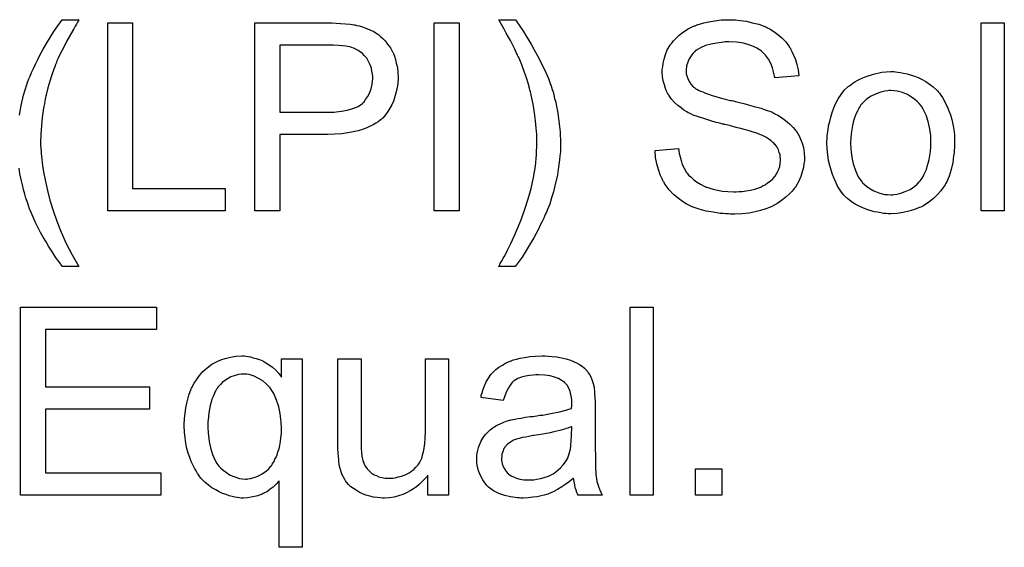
# Model space of a CAD drawing. Extents: x -2.2 to 8.3, y -2.9 to 5.2.
# Tile 165 of 205: x 4.624 to 5.043, y 1.823 to 2.047. Entities that reach past the tile are written whole.
import ezdxf

# ---------------------------------------------------------------- set-up
doc = ezdxf.new("R2010")
doc.units = 0
doc.layers.add('acc-ni-360-20-in-a_document', color=1, linetype='CONTINUOUS')

msp = doc.modelspace()

# ---------------------------------------------------------------- linework, layer by layer
at = {"layer": 'acc-ni-360-20-in-a_document', "color": 1}
for points in [[(4.648859, 2.047338), (4.648743, 2.046991), (4.648396, 2.046412), (4.647933, 2.045603), (4.647355, 2.044677), (4.646776, 2.04352), (4.645388, 2.04109), (4.643884, 2.038429), (4.642495, 2.035768), (4.641107, 2.033223), (4.640644, 2.032181), (4.640181, 2.03114), (4.640181, 2.031024), (4.640066, 2.030793), (4.639834, 2.030446), (4.639603, 2.029867), (4.639372, 2.029173), (4.639025, 2.028363), (4.638677, 2.027438), (4.63833, 2.026396), (4.637405, 2.023967), (4.636595, 2.021306), (4.635785, 2.018413), (4.634975, 2.015405), (4.634975, 2.015289), (4.634859, 2.014942), (4.634744, 2.014364), (4.634628, 2.013669), (4.634396, 2.012744), (4.634281, 2.011587), (4.634049, 2.01043), (4.633818, 2.009041), (4.633587, 2.007537), (4.633355, 2.005918), (4.633008, 2.002447), (4.632777, 1.998744), (4.632661, 1.994926), (4.632661, 1.99481), (4.632661, 1.994579), (4.632661, 1.994232), (4.632661, 1.993769), (4.632777, 1.993075), (4.632777, 1.992381), (4.632892, 1.991455), (4.632892, 1.990414), (4.633124, 1.987984), (4.633471, 1.985207), (4.634049, 1.981968), (4.634744, 1.978497), (4.635553, 1.974678), (4.636595, 1.970513), (4.637983, 1.966117), (4.639603, 1.961604), (4.641454, 1.956976), (4.643537, 1.952117), (4.646082, 1.947258), (4.648975, 1.942398), (4.641917, 1.942398), (4.641801, 1.942514), (4.64157, 1.942861), (4.641107, 1.943439), (4.640529, 1.944249), (4.639834, 1.945175), (4.639025, 1.946332), (4.638099, 1.94772), (4.637173, 1.949225), (4.636016, 1.95096), (4.634975, 1.952811), (4.633818, 1.954778), (4.632661, 1.956861), (4.631504, 1.959059), (4.630347, 1.961373), (4.628149, 1.966348), (4.628033, 1.966464), (4.627917, 1.966927), (4.627686, 1.967736), (4.627339, 1.968778), (4.626876, 1.970051), (4.626413, 1.971439), (4.62595, 1.973174), (4.625372, 1.975141), (4.624909, 1.977108), (4.624331, 1.979422), (4.623868, 1.981736), (4.623521, 1.984166)], [(4.623636, 2.006727), (4.624331, 2.010893), (4.625372, 2.015289), (4.62676, 2.019802), (4.626876, 2.019917), (4.626992, 2.02038), (4.627223, 2.02119), (4.627686, 2.022231), (4.628149, 2.023388), (4.628843, 2.024892), (4.629653, 2.026628), (4.630463, 2.028479), (4.631504, 2.030446), (4.632545, 2.032644), (4.633818, 2.034958), (4.635206, 2.037272), (4.636711, 2.039818), (4.63833, 2.042363), (4.640066, 2.044908), (4.641917, 2.047454), (4.648975, 2.047454), (4.648859, 2.047338)], [(4.83502, 2.047338), (4.835367, 2.046875), (4.83583, 2.046065), (4.836524, 2.04514), (4.83745, 2.043867), (4.838376, 2.042363), (4.839417, 2.040743), (4.840574, 2.038892), (4.841847, 2.03681), (4.843004, 2.034611), (4.844276, 2.032413), (4.845549, 2.029983), (4.847863, 2.025008), (4.84902, 2.022347), (4.849946, 2.019802), (4.849946, 2.019686), (4.850177, 2.019223), (4.850293, 2.018645), (4.85064, 2.017719), (4.850987, 2.016678), (4.851334, 2.015405), (4.851681, 2.013901), (4.852144, 2.012281), (4.852491, 2.01043), (4.852838, 2.008463), (4.853185, 2.006496), (4.853532, 2.004298), (4.853995, 1.99967), (4.854226, 1.994926), (4.854226, 1.99481), (4.854226, 1.994232), (4.854226, 1.993422), (4.854111, 1.992381), (4.854111, 1.991108), (4.853879, 1.989488), (4.853764, 1.987753), (4.853532, 1.985786), (4.853185, 1.983703), (4.852838, 1.981389), (4.851797, 1.976646), (4.851218, 1.9741), (4.850408, 1.971555), (4.849599, 1.968894), (4.848557, 1.966348), (4.848441, 1.966233), (4.848326, 1.96577), (4.847979, 1.965075), (4.847516, 1.964034), (4.847053, 1.962877), (4.846359, 1.961489), (4.845549, 1.959985), (4.844739, 1.958249), (4.843814, 1.956398), (4.842772, 1.954547), (4.840458, 1.950497), (4.837797, 1.946332), (4.834905, 1.942398), (4.827847, 1.942398), (4.827847, 1.942514), (4.828078, 1.942745), (4.82831, 1.943092), (4.828541, 1.943555), (4.828888, 1.944249), (4.829351, 1.944944), (4.829814, 1.945869), (4.830392, 1.946911), (4.831665, 1.949225), (4.833053, 1.952117), (4.834442, 1.955241), (4.836062, 1.958828), (4.837566, 1.962646), (4.838954, 1.966695), (4.840342, 1.971092), (4.841615, 1.975604), (4.842657, 1.980232), (4.843466, 1.985092), (4.843929, 1.989951), (4.844161, 1.994926), (4.844161, 1.995042), (4.844161, 1.995389), (4.844161, 1.995967), (4.844161, 1.996662), (4.844045, 1.997587), (4.844045, 1.998744), (4.843929, 1.999901), (4.843814, 2.00129), (4.843698, 2.002794), (4.843582, 2.004414), (4.843119, 2.007769), (4.842541, 2.011471), (4.841731, 2.015289), (4.841731, 2.015405), (4.841615, 2.015636), (4.841499, 2.016099), (4.841384, 2.016678), (4.841152, 2.017372), (4.840921, 2.018297), (4.840342, 2.02038), (4.839648, 2.022694), (4.838723, 2.025355), (4.837681, 2.028248), (4.836524, 2.031024), (4.836524, 2.03114), (4.836409, 2.031256), (4.836293, 2.031603), (4.836062, 2.03195), (4.83583, 2.032529), (4.835483, 2.033223), (4.835136, 2.033917), (4.834673, 2.034958), (4.834095, 2.036), (4.833516, 2.037157), (4.832822, 2.038545), (4.832012, 2.040049), (4.831087, 2.041669), (4.830161, 2.043404), (4.829004, 2.045371), (4.827847, 2.047454), (4.834905, 2.047454), (4.83502, 2.047338)], [(4.927927, 2.047338), (4.928737, 2.047338), (4.930936, 2.047107), (4.933365, 2.04676), (4.935911, 2.046181), (4.938688, 2.045487), (4.941233, 2.044561), (4.941349, 2.044561), (4.94158, 2.044446), (4.941927, 2.044214), (4.94239, 2.043983), (4.943547, 2.043404), (4.945051, 2.042363), (4.946787, 2.041206), (4.948522, 2.039702), (4.950142, 2.037966), (4.951646, 2.036), (4.951646, 2.035884), (4.951762, 2.035768), (4.951993, 2.035421), (4.952224, 2.035074), (4.952803, 2.033917), (4.953497, 2.032413), (4.954307, 2.030562), (4.954886, 2.028363), (4.955464, 2.026049), (4.955695, 2.023504), (4.945514, 2.022694), (4.945514, 2.02281), (4.945514, 2.023041), (4.945398, 2.023388), (4.945282, 2.023967), (4.944935, 2.025239), (4.944472, 2.026975), (4.943778, 2.028826), (4.942737, 2.030677), (4.941464, 2.032413), (4.939845, 2.034033), (4.939613, 2.034148), (4.939035, 2.034611), (4.937878, 2.035305), (4.936373, 2.036), (4.934407, 2.036694), (4.932093, 2.037388), (4.9292, 2.037851), (4.925961, 2.037966), (4.924341, 2.037966), (4.923646, 2.037851), (4.922721, 2.037735), (4.920638, 2.037504), (4.918324, 2.037041), (4.91601, 2.036462), (4.913812, 2.035537), (4.912886, 2.034958), (4.911961, 2.03438), (4.911729, 2.034264), (4.911267, 2.033801), (4.910572, 2.032991), (4.909878, 2.032066), (4.909068, 2.030793), (4.908374, 2.029405), (4.907911, 2.027785), (4.90768, 2.025934), (4.90768, 2.025702), (4.90768, 2.025239), (4.907796, 2.02443), (4.908027, 2.023504), (4.908374, 2.022347), (4.908953, 2.02119), (4.909647, 2.020033), (4.910688, 2.018876), (4.910804, 2.01876), (4.911382, 2.018413), (4.911845, 2.018066), (4.912308, 2.017835), (4.913002, 2.017488), (4.913812, 2.017025), (4.914853, 2.016678), (4.91601, 2.016215), (4.917283, 2.015752), (4.918787, 2.015174), (4.920407, 2.014711), (4.922258, 2.014132), (4.924341, 2.013669), (4.926655, 2.013091), (4.92677, 2.013091), (4.927233, 2.012975), (4.927927, 2.01286), (4.928737, 2.012628), (4.929779, 2.012397), (4.931051, 2.01205), (4.932324, 2.011703), (4.933712, 2.011355), (4.936721, 2.010546), (4.939613, 2.009736), (4.941002, 2.009273), (4.942274, 2.00881), (4.943431, 2.008463), (4.944357, 2.008), (4.944472, 2.008), (4.944704, 2.007884), (4.945051, 2.007653), (4.945514, 2.007422), (4.946787, 2.006727), (4.948291, 2.005802), (4.950026, 2.004529), (4.951762, 2.003141), (4.953381, 2.001521), (4.95477, 1.999785), (4.954886, 1.999554), (4.955348, 1.998976), (4.955811, 1.997934), (4.956505, 1.996546), (4.957084, 1.994926), (4.957662, 1.992959), (4.958009, 1.990761), (4.958125, 1.988447), (4.958125, 1.988331), (4.958125, 1.988216), (4.958125, 1.987868), (4.958125, 1.987406), (4.957894, 1.986133), (4.957662, 1.984513), (4.957199, 1.982662), (4.956621, 1.980695), (4.955695, 1.978612), (4.954423, 1.976414), (4.954423, 1.976298), (4.954307, 1.976183), (4.953729, 1.975488), (4.952919, 1.974447), (4.951762, 1.97329), (4.950257, 1.971902), (4.948406, 1.970398), (4.946324, 1.969009), (4.943894, 1.967737), (4.943778, 1.967737), (4.943547, 1.967621), (4.9432, 1.967505), (4.942737, 1.967274), (4.942043, 1.967042), (4.941233, 1.966695), (4.939382, 1.966233), (4.937183, 1.965654), (4.934522, 1.965075), (4.93163, 1.964728), (4.928506, 1.964613), (4.926655, 1.964613), (4.925729, 1.964728), (4.924688, 1.964728), (4.923531, 1.964844), (4.922142, 1.96496), (4.91925, 1.965423), (4.916242, 1.965885), (4.913234, 1.966695), (4.910341, 1.967737), (4.910225, 1.967737), (4.909994, 1.967852), (4.909647, 1.968084), (4.909184, 1.968315), (4.907796, 1.969009), (4.906176, 1.970051), (4.904325, 1.971439), (4.902358, 1.973059), (4.900507, 1.975026), (4.898771, 1.977224), (4.898771, 1.97734), (4.89854, 1.977571), (4.898424, 1.977918), (4.898077, 1.978381), (4.897845, 1.978959), (4.897498, 1.979654), (4.896688, 1.981389), (4.895878, 1.983588), (4.895184, 1.986017), (4.894721, 1.988794), (4.89449, 1.991687), (4.90444, 1.992612), (4.90444, 1.992496), (4.90444, 1.992381), (4.904556, 1.992034), (4.904556, 1.991571), (4.904787, 1.99053), (4.905135, 1.989025), (4.905597, 1.987521), (4.90606, 1.985786), (4.90687, 1.984166), (4.90768, 1.982662), (4.907796, 1.982546), (4.908143, 1.982083), (4.908721, 1.981274), (4.909647, 1.980464), (4.910804, 1.979422), (4.912077, 1.978381), (4.913812, 1.97734), (4.915663, 1.976414), (4.915779, 1.976414), (4.915895, 1.976298), (4.916242, 1.976183), (4.916589, 1.976067), (4.917746, 1.97572), (4.91925, 1.975257), (4.921101, 1.974794), (4.923184, 1.974447), (4.925498, 1.974216), (4.928043, 1.9741), (4.929084, 1.9741), (4.930241, 1.974216), (4.93163, 1.974332), (4.93325, 1.974563), (4.935101, 1.974794), (4.936952, 1.975257), (4.938688, 1.975836), (4.938919, 1.975951), (4.939497, 1.976183), (4.940307, 1.976646), (4.941349, 1.977108), (4.94239, 1.977918), (4.943547, 1.978728), (4.944704, 1.979654), (4.94563, 1.980811), (4.945745, 1.980926), (4.945977, 1.981389), (4.946324, 1.981968), (4.946787, 1.982893), (4.947249, 1.983819), (4.947596, 1.984976), (4.947828, 1.986249), (4.947944, 1.987637), (4.947944, 1.987753), (4.947944, 1.988331), (4.947828, 1.989025), (4.947712, 1.989951), (4.947365, 1.990877), (4.947018, 1.992034), (4.946439, 1.993191), (4.94563, 1.994232), (4.945514, 1.994348), (4.945167, 1.994695), (4.944704, 1.995158), (4.943894, 1.995852), (4.942968, 1.996546), (4.941696, 1.997356), (4.940192, 1.998166), (4.938456, 1.99886), (4.93834, 1.998976), (4.937762, 1.999091), (4.936836, 1.999438), (4.936258, 1.999554), (4.935448, 1.999785), (4.934638, 2.000133), (4.933597, 2.000364), (4.93244, 2.000711), (4.931051, 2.001058), (4.929663, 2.001405), (4.928043, 2.001868), (4.926192, 2.002331), (4.924225, 2.002794), (4.924109, 2.002794), (4.923762, 2.002909), (4.923184, 2.003025), (4.922489, 2.003256), (4.921564, 2.003488), (4.920523, 2.003719), (4.918209, 2.004414), (4.915663, 2.005223), (4.913002, 2.006033), (4.910688, 2.006843), (4.909647, 2.007306), (4.908721, 2.007769), (4.908605, 2.007769), (4.90849, 2.007884), (4.907796, 2.008347), (4.906754, 2.008926), (4.905597, 2.009851), (4.904209, 2.010893), (4.90282, 2.012165), (4.901432, 2.013669), (4.900275, 2.015289), (4.900159, 2.015521), (4.899812, 2.016099), (4.89935, 2.017025), (4.898887, 2.018182), (4.898424, 2.019686), (4.897961, 2.021421), (4.897614, 2.023273), (4.897498, 2.025239), (4.897498, 2.025355), (4.897498, 2.025471), (4.897498, 2.025818), (4.897498, 2.026281), (4.89773, 2.027438), (4.897961, 2.028942), (4.898308, 2.030677), (4.898887, 2.032644), (4.899697, 2.034611), (4.900854, 2.036578), (4.900854, 2.036694), (4.900969, 2.03681), (4.901548, 2.037504), (4.902358, 2.038429), (4.903399, 2.039586), (4.904787, 2.040859), (4.906523, 2.042247), (4.908605, 2.04352), (4.910919, 2.044677), (4.911035, 2.044677), (4.911267, 2.044793), (4.911614, 2.044909), (4.912077, 2.04514), (4.912655, 2.045371), (4.913465, 2.045603), (4.9152, 2.046065), (4.917399, 2.046528), (4.919944, 2.046991), (4.922605, 2.047338), (4.925613, 2.047454), (4.927118, 2.047454), (4.927927, 2.047338)], [(4.671883, 1.975488), (4.711337, 1.975488), (4.711337, 1.966001), (4.661239, 1.966001), (4.661239, 2.046065), (4.671883, 2.046065), (4.671883, 1.975488)], [(4.758543, 2.04595), (4.76051, 2.045834), (4.762592, 2.045718), (4.764559, 2.045487), (4.766294, 2.045256), (4.766526, 2.045256), (4.767336, 2.045024), (4.768377, 2.044793), (4.769766, 2.044446), (4.77127, 2.043867), (4.772889, 2.043173), (4.774625, 2.042363), (4.776129, 2.041438), (4.77636, 2.041322), (4.776823, 2.040975), (4.777517, 2.040281), (4.778443, 2.039471), (4.779484, 2.038429), (4.780526, 2.037041), (4.781683, 2.035537), (4.782608, 2.033801), (4.782724, 2.03357), (4.782955, 2.032991), (4.783418, 2.03195), (4.783881, 2.030562), (4.784228, 2.028942), (4.784691, 2.027091), (4.784922, 2.025008), (4.785038, 2.02281), (4.785038, 2.022694), (4.785038, 2.022347), (4.785038, 2.021884), (4.784922, 2.021074), (4.784806, 2.020264), (4.784691, 2.019223), (4.784459, 2.018066), (4.784228, 2.016793), (4.783418, 2.014132), (4.782955, 2.012744), (4.782261, 2.01124), (4.781451, 2.009736), (4.780641, 2.008347), (4.7796, 2.006959), (4.778443, 2.005571), (4.778327, 2.005455), (4.778096, 2.005223), (4.777749, 2.004876), (4.77717, 2.004529), (4.776476, 2.003951), (4.775551, 2.003372), (4.774394, 2.002678), (4.773121, 2.0021), (4.771617, 2.001405), (4.769881, 2.000711), (4.76803, 2.000133), (4.765832, 1.99967), (4.763518, 1.999207), (4.760972, 1.99886), (4.75808, 1.998629), (4.755072, 1.998513), (4.734593, 1.998513), (4.734593, 1.966001), (4.723948, 1.966001), (4.723948, 2.046065), (4.756807, 2.046065), (4.758543, 2.04595)], [(4.810955, 1.966001), (4.80031, 1.966001), (4.80031, 2.046065), (4.810955, 2.046065), (4.810955, 1.966001)], [(5.04328, 1.966001), (5.033446, 1.966001), (5.033446, 2.046065), (5.04328, 2.046065), (5.04328, 1.966001)], [(4.757501, 2.036578), (4.734593, 2.036578), (4.734593, 2.008), (4.756113, 2.008), (4.756923, 2.008116), (4.757733, 2.008116), (4.758658, 2.008232), (4.760857, 2.008463), (4.763286, 2.008926), (4.765716, 2.00962), (4.767914, 2.010546), (4.768956, 2.011124), (4.769766, 2.011818), (4.769997, 2.01205), (4.77046, 2.012513), (4.771154, 2.013438), (4.771964, 2.014595), (4.772774, 2.016099), (4.773468, 2.01795), (4.773931, 2.020033), (4.774162, 2.022463), (4.774162, 2.022578), (4.774162, 2.022694), (4.774162, 2.023273), (4.774046, 2.024314), (4.773815, 2.025471), (4.773584, 2.026744), (4.773121, 2.028248), (4.772427, 2.029636), (4.771617, 2.031024), (4.771501, 2.03114), (4.771154, 2.031603), (4.770575, 2.032181), (4.769881, 2.032991), (4.76884, 2.033801), (4.767683, 2.034495), (4.76641, 2.03519), (4.764906, 2.035768), (4.76479, 2.035768), (4.764328, 2.035884), (4.763633, 2.036), (4.762708, 2.036231), (4.761319, 2.036347), (4.759584, 2.036462), (4.757501, 2.036578)], [(4.996885, 2.025239), (4.997926, 2.025124), (4.999083, 2.024892), (5.000356, 2.024661), (5.00186, 2.02443), (5.004984, 2.023388), (5.006603, 2.02281), (5.008223, 2.022), (5.009843, 2.02119), (5.011463, 2.020033), (5.012967, 2.018876), (5.014471, 2.017488), (5.014587, 2.017372), (5.014818, 2.01714), (5.015165, 2.016678), (5.015628, 2.016099), (5.016207, 2.015289), (5.016901, 2.014248), (5.017595, 2.013091), (5.018289, 2.011818), (5.018983, 2.01043), (5.019677, 2.008694), (5.020372, 2.006959), (5.02095, 2.004992), (5.021413, 2.002909), (5.02176, 2.000711), (5.021992, 1.998397), (5.022107, 1.995852), (5.022107, 1.995736), (5.022107, 1.995389), (5.022107, 1.99481), (5.022107, 1.994001), (5.021992, 1.993075), (5.021876, 1.991918), (5.021876, 1.990761), (5.021644, 1.989488), (5.021297, 1.986596), (5.020603, 1.983703), (5.019793, 1.980811), (5.018636, 1.97815), (5.018636, 1.978034), (5.01852, 1.977918), (5.018289, 1.977571), (5.018058, 1.977108), (5.017248, 1.975951), (5.016207, 1.974563), (5.014818, 1.972943), (5.013083, 1.971323), (5.011116, 1.969704), (5.008802, 1.968199), (5.008686, 1.968199), (5.00857, 1.968084), (5.008223, 1.967852), (5.007645, 1.967621), (5.007066, 1.967389), (5.006372, 1.967158), (5.004636, 1.966464), (5.00267, 1.965885), (5.00024, 1.965307), (4.997694, 1.964844), (4.994918, 1.964728), (4.993761, 1.964728), (4.992835, 1.964844), (4.991794, 1.96496), (4.990637, 1.965191), (4.989248, 1.965423), (4.98786, 1.965654), (4.984736, 1.96658), (4.983001, 1.967274), (4.981381, 1.967968), (4.979761, 1.968894), (4.978141, 1.969935), (4.976637, 1.971092), (4.975133, 1.97248), (4.975017, 1.972596), (4.974786, 1.972827), (4.974439, 1.97329), (4.973976, 1.973984), (4.973398, 1.974794), (4.972819, 1.97572), (4.972125, 1.976877), (4.971431, 1.978265), (4.970736, 1.979769), (4.970042, 1.981505), (4.969464, 1.983356), (4.968885, 1.985323), (4.968422, 1.987521), (4.968075, 1.989835), (4.967844, 1.992381), (4.967728, 1.995042), (4.967728, 1.995273), (4.967728, 1.995736), (4.967844, 1.996546), (4.967844, 1.997703), (4.96796, 1.998976), (4.968191, 2.000595), (4.968422, 2.002215), (4.968885, 2.004066), (4.969348, 2.005918), (4.969926, 2.007884), (4.970621, 2.009967), (4.971546, 2.011934), (4.972472, 2.013785), (4.973745, 2.015636), (4.975017, 2.017372), (4.976637, 2.018876), (4.976753, 2.018992), (4.976984, 2.019107), (4.977447, 2.019455), (4.978025, 2.019917), (4.97872, 2.02038), (4.979645, 2.020959), (4.980571, 2.021537), (4.981728, 2.022116), (4.983001, 2.022694), (4.984389, 2.023273), (4.987513, 2.024314), (4.9911, 2.025124), (4.992951, 2.025239), (4.994918, 2.025355), (4.996075, 2.025355), (4.996885, 2.025239)], [(4.994918, 2.017256), (4.994224, 2.017256), (4.993645, 2.01714), (4.992372, 2.017025), (4.990637, 2.016562), (4.98867, 2.015868), (4.986587, 2.014942), (4.98462, 2.013554), (4.983579, 2.012628), (4.982654, 2.011703), (4.982654, 2.011587), (4.982422, 2.011471), (4.982191, 2.011124), (4.981844, 2.010661), (4.981497, 2.010083), (4.981149, 2.009389), (4.980687, 2.008463), (4.980224, 2.007537), (4.979761, 2.00638), (4.979298, 2.005223), (4.978951, 2.003835), (4.978604, 2.002331), (4.978257, 2.000711), (4.978025, 1.998976), (4.97791, 1.997009), (4.977794, 1.995042), (4.977794, 1.994926), (4.977794, 1.994579), (4.977794, 1.994001), (4.97791, 1.993191), (4.97791, 1.992265), (4.978025, 1.991224), (4.978373, 1.988794), (4.978951, 1.986017), (4.979877, 1.98324), (4.981034, 1.980579), (4.981844, 1.979422), (4.982654, 1.978265), (4.982769, 1.978265), (4.982885, 1.978034), (4.983579, 1.977455), (4.98462, 1.97653), (4.986009, 1.975604), (4.987744, 1.974563), (4.989827, 1.973637), (4.992257, 1.973059), (4.993529, 1.972943), (4.994918, 1.972827), (4.995612, 1.972827), (4.99619, 1.972943), (4.997463, 1.973175), (4.999199, 1.973522), (5.00105, 1.974216), (5.003132, 1.975141), (5.005099, 1.97653), (5.006141, 1.977455), (5.007066, 1.978381), (5.007182, 1.978497), (5.007298, 1.978612), (5.007529, 1.978959), (5.007876, 1.979422), (5.008223, 1.980001), (5.008686, 1.980695), (5.009149, 1.981621), (5.009612, 1.982546), (5.010074, 1.983703), (5.010422, 1.984976), (5.010884, 1.986364), (5.011231, 1.987868), (5.011578, 1.989604), (5.01181, 1.991339), (5.012041, 1.993306), (5.012041, 1.995389), (5.012041, 1.995505), (5.012041, 1.995852), (5.012041, 1.99643), (5.011926, 1.997124), (5.011926, 1.99805), (5.01181, 1.999091), (5.011463, 2.001521), (5.010884, 2.004066), (5.009959, 2.006843), (5.008686, 2.009389), (5.007992, 2.010661), (5.007066, 2.011703), (5.007066, 2.011818), (5.006835, 2.011934), (5.006141, 2.012628), (5.005099, 2.013438), (5.003711, 2.014479), (5.001975, 2.015521), (4.999893, 2.016446), (4.997579, 2.017025), (4.996306, 2.01714), (4.994918, 2.017256)], [(4.682065, 1.91551), (4.634744, 1.915509), (4.634744, 1.891097), (4.679057, 1.891097), (4.679057, 1.88161), (4.634744, 1.881609), (4.634744, 1.85442), (4.683916, 1.85442), (4.683916, 1.844933), (4.624099, 1.844932), (4.624099, 1.924997), (4.682065, 1.924997), (4.682065, 1.91551)], [(4.89368, 1.844933), (4.883846, 1.844933), (4.883846, 1.924997), (4.89368, 1.924997), (4.89368, 1.844933)], [(4.72013, 1.904171), (4.721056, 1.904055), (4.722097, 1.903824), (4.723254, 1.903477), (4.724527, 1.90313), (4.725915, 1.902667), (4.727304, 1.902088), (4.728692, 1.901278), (4.73008, 1.900469), (4.731469, 1.899427), (4.732857, 1.898155), (4.73413, 1.896766), (4.735287, 1.895146), (4.735287, 1.903014), (4.74408, 1.903014), (4.74408, 1.822718), (4.734246, 1.822718), (4.734246, 1.851065), (4.73413, 1.850949), (4.733783, 1.850486), (4.73332, 1.849908), (4.732626, 1.849214), (4.7317, 1.848288), (4.730543, 1.847478), (4.72927, 1.846552), (4.727766, 1.845743), (4.727535, 1.845627), (4.727072, 1.845395), (4.726262, 1.845048), (4.725221, 1.844701), (4.723833, 1.844354), (4.722444, 1.844007), (4.720824, 1.843776), (4.719089, 1.84366), (4.718048, 1.84366), (4.717353, 1.843776), (4.716428, 1.843891), (4.715386, 1.844123), (4.71423, 1.844354), (4.712957, 1.844701), (4.711684, 1.845164), (4.71018, 1.845627), (4.708792, 1.846321), (4.707288, 1.847131), (4.705668, 1.848056), (4.704164, 1.849214), (4.702659, 1.850486), (4.701271, 1.851875), (4.701155, 1.85199), (4.700924, 1.852222), (4.700577, 1.852685), (4.700114, 1.853379), (4.699536, 1.854189), (4.698957, 1.85523), (4.698263, 1.856387), (4.697569, 1.857775), (4.696874, 1.859279), (4.69618, 1.861015), (4.695602, 1.862866), (4.695023, 1.864833), (4.69456, 1.867031), (4.694213, 1.869345), (4.693982, 1.871775), (4.693866, 1.874436), (4.693866, 1.874552), (4.693866, 1.874783), (4.693866, 1.875246), (4.693866, 1.87594), (4.693982, 1.876634), (4.693982, 1.87756), (4.694213, 1.879758), (4.69456, 1.882188), (4.695139, 1.884733), (4.695833, 1.88751), (4.696874, 1.890171), (4.696874, 1.890287), (4.69699, 1.890518), (4.697222, 1.890866), (4.697453, 1.891328), (4.698147, 1.892601), (4.699073, 1.894105), (4.700346, 1.895841), (4.70185, 1.897576), (4.703585, 1.899196), (4.705668, 1.9007), (4.705783, 1.9007), (4.705899, 1.900816), (4.706246, 1.901047), (4.706709, 1.901278), (4.707866, 1.901857), (4.709486, 1.902551), (4.711337, 1.90313), (4.713535, 1.903708), (4.715849, 1.904171), (4.718395, 1.904287), (4.719436, 1.904287), (4.72013, 1.904171)], [(4.806442, 1.844933), (4.797649, 1.844933), (4.797649, 1.853379), (4.797533, 1.853263), (4.797302, 1.852916), (4.796955, 1.852453), (4.796377, 1.851875), (4.795682, 1.85118), (4.794872, 1.850255), (4.793947, 1.849445), (4.79279, 1.848519), (4.791517, 1.847594), (4.790129, 1.846784), (4.788625, 1.845974), (4.787005, 1.845164), (4.785154, 1.844585), (4.783302, 1.844123), (4.78122, 1.843776), (4.779137, 1.84366), (4.778327, 1.84366), (4.777286, 1.843776), (4.776013, 1.843891), (4.774509, 1.844123), (4.772889, 1.84447), (4.77127, 1.844933), (4.769534, 1.845627), (4.769303, 1.845743), (4.76884, 1.845974), (4.76803, 1.846437), (4.767104, 1.847015), (4.765947, 1.847709), (4.764906, 1.848519), (4.763865, 1.849445), (4.762939, 1.850486), (4.762824, 1.850602), (4.762592, 1.851065), (4.762245, 1.851643), (4.761782, 1.852569), (4.761204, 1.85361), (4.760741, 1.854883), (4.760278, 1.856271), (4.759931, 1.857775), (4.759931, 1.857891), (4.759815, 1.858354), (4.7597, 1.859048), (4.7597, 1.859974), (4.759584, 1.861362), (4.759468, 1.862866), (4.759352, 1.864833), (4.759352, 1.867031), (4.759352, 1.903014), (4.769187, 1.903014), (4.769187, 1.870734), (4.769187, 1.870618), (4.769187, 1.870387), (4.769187, 1.87004), (4.769187, 1.869461), (4.769187, 1.868188), (4.769303, 1.866569), (4.769303, 1.864833), (4.769418, 1.863098), (4.769534, 1.861593), (4.769766, 1.860321), (4.769766, 1.860205), (4.769997, 1.859742), (4.770228, 1.859048), (4.770575, 1.858122), (4.771154, 1.857197), (4.771848, 1.856156), (4.772658, 1.85523), (4.773699, 1.854304), (4.773815, 1.854189), (4.774278, 1.853957), (4.774856, 1.85361), (4.775782, 1.853263), (4.776823, 1.8528), (4.778096, 1.852453), (4.779484, 1.852222), (4.781104, 1.852106), (4.781914, 1.852106), (4.782724, 1.852222), (4.783765, 1.852337), (4.785038, 1.852685), (4.786426, 1.853032), (4.78793, 1.85361), (4.789435, 1.854304), (4.789666, 1.85442), (4.790129, 1.854767), (4.790823, 1.85523), (4.791633, 1.855924), (4.792558, 1.85685), (4.793484, 1.857891), (4.794294, 1.859048), (4.794988, 1.860436), (4.795104, 1.860668), (4.79522, 1.861131), (4.795451, 1.862056), (4.795798, 1.863329), (4.796145, 1.864949), (4.796377, 1.866916), (4.796492, 1.86923), (4.796608, 1.871891), (4.796608, 1.903014), (4.806442, 1.903014), (4.806442, 1.844933)], [(4.848904, 1.904171), (4.85064, 1.904055), (4.852607, 1.903824), (4.854574, 1.903477), (4.856541, 1.903014), (4.858392, 1.902436), (4.858623, 1.90232), (4.859202, 1.902088), (4.860011, 1.901741), (4.861053, 1.901278), (4.86221, 1.900584), (4.863367, 1.89989), (4.864408, 1.898965), (4.865334, 1.898039), (4.865449, 1.897923), (4.865681, 1.897576), (4.866028, 1.896998), (4.866491, 1.896303), (4.867069, 1.895262), (4.867532, 1.894221), (4.867995, 1.892948), (4.868342, 1.891444), (4.868342, 1.891328), (4.868458, 1.890981), (4.868573, 1.890287), (4.868689, 1.889361), (4.868689, 1.888089), (4.868805, 1.886585), (4.86892, 1.884618), (4.86892, 1.882419), (4.86892, 1.86923), (4.86892, 1.869114), (4.86892, 1.868651), (4.86892, 1.867957), (4.86892, 1.867031), (4.86892, 1.86599), (4.86892, 1.864717), (4.869036, 1.86194), (4.869036, 1.859048), (4.869152, 1.856156), (4.869267, 1.854883), (4.869267, 1.853726), (4.869383, 1.852685), (4.869499, 1.851875), (4.869499, 1.851759), (4.869615, 1.851296), (4.86973, 1.850602), (4.870077, 1.849676), (4.870309, 1.848635), (4.870772, 1.847478), (4.87135, 1.846205), (4.871929, 1.844933), (4.861631, 1.844933), (4.861516, 1.845048), (4.8614, 1.845511), (4.861168, 1.84609), (4.860821, 1.847015), (4.860474, 1.848056), (4.860243, 1.849329), (4.860011, 1.850718), (4.85978, 1.852222), (4.859664, 1.852222), (4.859549, 1.85199), (4.858855, 1.851412), (4.857813, 1.850602), (4.856425, 1.849561), (4.854689, 1.848519), (4.852954, 1.847362), (4.851103, 1.846321), (4.849136, 1.845511), (4.848904, 1.845395), (4.84821, 1.84528), (4.847169, 1.844933), (4.845896, 1.844585), (4.844276, 1.844238), (4.842425, 1.844007), (4.840342, 1.843776), (4.83826, 1.84366), (4.837334, 1.84366), (4.83664, 1.843776), (4.83583, 1.843776), (4.834905, 1.843891), (4.832822, 1.844238), (4.830508, 1.844817), (4.827963, 1.845627), (4.825649, 1.846784), (4.823566, 1.848288), (4.823335, 1.848519), (4.822756, 1.849098), (4.821946, 1.850139), (4.821021, 1.851527), (4.820095, 1.853263), (4.819285, 1.85523), (4.818707, 1.85766), (4.818591, 1.858817), (4.818475, 1.860205), (4.818475, 1.860436), (4.818475, 1.860899), (4.818591, 1.861709), (4.818707, 1.86275), (4.818938, 1.864023), (4.819285, 1.865296), (4.819748, 1.866684), (4.820326, 1.867957), (4.820442, 1.868073), (4.820673, 1.868535), (4.821136, 1.86923), (4.821715, 1.87004), (4.822409, 1.870965), (4.823335, 1.871891), (4.82426, 1.872816), (4.825417, 1.873626), (4.825533, 1.873742), (4.825996, 1.873973), (4.826574, 1.874436), (4.8275, 1.874899), (4.828541, 1.875362), (4.829814, 1.87594), (4.831087, 1.876403), (4.832591, 1.876866), (4.832706, 1.876866), (4.833169, 1.876982), (4.833863, 1.877213), (4.834789, 1.877329), (4.835946, 1.87756), (4.83745, 1.877791), (4.839185, 1.878139), (4.841268, 1.87837), (4.841384, 1.87837), (4.841847, 1.878486), (4.842425, 1.878486), (4.843235, 1.878601), (4.844161, 1.878717), (4.845318, 1.878948), (4.84659, 1.879064), (4.847979, 1.879295), (4.850756, 1.879874), (4.853764, 1.880453), (4.856425, 1.881147), (4.857698, 1.881494), (4.858855, 1.881841), (4.858855, 1.881957), (4.858855, 1.882188), (4.85897, 1.882882), (4.85897, 1.883692), (4.85897, 1.884155), (4.85897, 1.884386), (4.85897, 1.884502), (4.85897, 1.884618), (4.85897, 1.885312), (4.858855, 1.886469), (4.858623, 1.887742), (4.858276, 1.88913), (4.857698, 1.890518), (4.857003, 1.891791), (4.856078, 1.892832), (4.855962, 1.892948), (4.855383, 1.893411), (4.854458, 1.893874), (4.853301, 1.894568), (4.851681, 1.895146), (4.84983, 1.895725), (4.847516, 1.896072), (4.844855, 1.896188), (4.843698, 1.896188), (4.842541, 1.896072), (4.840921, 1.895841), (4.839301, 1.895609), (4.837566, 1.895146), (4.835946, 1.894568), (4.834557, 1.893758), (4.834442, 1.893642), (4.833979, 1.893295), (4.8334, 1.892717), (4.832706, 1.891791), (4.832012, 1.890634), (4.831202, 1.88913), (4.830508, 1.887279), (4.829814, 1.885196), (4.820211, 1.886469), (4.820211, 1.886585), (4.820326, 1.8867), (4.820326, 1.887047), (4.820442, 1.88751), (4.820789, 1.888552), (4.821252, 1.890056), (4.821831, 1.89156), (4.822525, 1.893179), (4.82345, 1.894799), (4.824492, 1.896303), (4.824607, 1.896419), (4.82507, 1.896882), (4.825764, 1.897576), (4.82669, 1.898502), (4.827963, 1.899427), (4.829467, 1.900353), (4.831202, 1.901394), (4.833169, 1.902204), (4.833285, 1.902204), (4.8334, 1.90232), (4.833748, 1.902436), (4.83421, 1.902551), (4.835367, 1.902898), (4.836987, 1.903245), (4.838838, 1.903592), (4.841152, 1.90394), (4.843582, 1.904171), (4.846359, 1.904287), (4.847632, 1.904287), (4.848904, 1.904171)], [(4.719205, 1.896535), (4.718626, 1.896535), (4.718163, 1.896419), (4.717006, 1.896303), (4.715502, 1.895841), (4.713767, 1.895262), (4.711916, 1.894221), (4.710064, 1.892948), (4.709254, 1.892023), (4.708329, 1.891097), (4.708329, 1.890981), (4.708097, 1.890866), (4.707982, 1.890518), (4.707635, 1.890056), (4.707288, 1.889477), (4.70694, 1.888783), (4.706593, 1.887973), (4.706131, 1.886932), (4.705668, 1.885775), (4.705321, 1.884502), (4.704974, 1.883114), (4.704626, 1.88161), (4.704395, 1.87999), (4.704164, 1.878139), (4.703932, 1.876172), (4.703932, 1.874089), (4.703932, 1.873973), (4.703932, 1.873626), (4.703932, 1.873048), (4.704048, 1.872238), (4.704048, 1.871312), (4.704164, 1.870271), (4.704511, 1.867841), (4.705089, 1.865064), (4.705899, 1.862288), (4.707056, 1.859627), (4.70775, 1.858469), (4.70856, 1.857312), (4.708676, 1.857197), (4.708792, 1.857081), (4.70937, 1.856503), (4.710411, 1.855577), (4.7118, 1.854536), (4.71342, 1.853494), (4.715386, 1.852685), (4.717469, 1.85199), (4.718742, 1.851875), (4.719899, 1.851759), (4.720477, 1.851759), (4.72094, 1.851875), (4.722097, 1.85199), (4.723601, 1.852453), (4.725221, 1.853032), (4.727072, 1.853957), (4.728923, 1.855346), (4.729849, 1.856156), (4.730659, 1.857081), (4.730659, 1.857197), (4.73089, 1.857312), (4.731122, 1.85766), (4.731353, 1.858122), (4.7317, 1.858701), (4.732163, 1.859279), (4.73251, 1.860205), (4.732973, 1.861131), (4.733436, 1.862172), (4.733783, 1.863329), (4.734246, 1.864717), (4.734593, 1.866106), (4.734824, 1.867726), (4.735056, 1.869345), (4.735287, 1.871197), (4.735287, 1.873163), (4.735287, 1.873279), (4.735287, 1.873626), (4.735287, 1.87432), (4.735171, 1.87513), (4.735171, 1.876056), (4.735056, 1.877213), (4.73494, 1.87837), (4.734708, 1.879758), (4.73413, 1.882535), (4.733204, 1.885428), (4.732047, 1.888204), (4.731237, 1.889477), (4.730427, 1.890634), (4.730427, 1.89075), (4.730196, 1.890866), (4.729618, 1.89156), (4.728576, 1.892485), (4.727304, 1.893642), (4.725568, 1.894684), (4.723717, 1.895609), (4.721519, 1.896303), (4.720362, 1.896419), (4.719205, 1.896535)], [(4.85897, 1.874089), (4.858855, 1.874089), (4.858739, 1.873973), (4.858392, 1.873858), (4.857929, 1.873742), (4.85735, 1.873511), (4.856656, 1.873279), (4.855846, 1.873048), (4.854921, 1.872816), (4.853879, 1.872469), (4.852607, 1.872238), (4.851334, 1.871891), (4.84983, 1.871544), (4.84821, 1.871197), (4.84659, 1.870849), (4.844739, 1.870618), (4.842772, 1.870271), (4.842541, 1.870271), (4.841847, 1.870155), (4.84069, 1.869924), (4.839417, 1.869692), (4.838029, 1.869461), (4.83664, 1.869114), (4.835367, 1.868767), (4.83421, 1.868304), (4.834095, 1.868304), (4.833748, 1.868073), (4.833285, 1.867841), (4.832822, 1.867494), (4.831434, 1.866569), (4.830277, 1.86518), (4.830277, 1.865064), (4.830045, 1.864833), (4.82993, 1.86437), (4.829698, 1.863792), (4.829467, 1.863098), (4.829235, 1.862403), (4.82912, 1.861478), (4.829004, 1.860552), (4.829004, 1.860436), (4.829004, 1.859858), (4.82912, 1.859164), (4.829351, 1.858238), (4.829698, 1.857197), (4.830277, 1.856156), (4.830971, 1.854998), (4.831896, 1.853957), (4.832012, 1.853841), (4.832475, 1.85361), (4.833169, 1.853147), (4.834095, 1.852685), (4.835367, 1.852222), (4.836872, 1.851759), (4.838607, 1.851527), (4.84069, 1.851412), (4.841615, 1.851412), (4.842772, 1.851527), (4.844045, 1.851759), (4.845665, 1.85199), (4.847284, 1.852453), (4.84902, 1.853032), (4.850756, 1.853841), (4.850987, 1.853957), (4.85145, 1.854304), (4.85226, 1.854883), (4.853185, 1.855693), (4.854226, 1.856618), (4.855383, 1.857775), (4.856309, 1.859164), (4.857235, 1.860668), (4.85735, 1.860784), (4.857466, 1.861246), (4.857698, 1.862056), (4.858045, 1.863098), (4.858392, 1.864486), (4.858623, 1.866106), (4.858739, 1.868073), (4.858855, 1.870387), (4.85897, 1.874089)], [(4.922952, 1.844933), (4.911729, 1.844933), (4.911729, 1.856156), (4.922952, 1.856156), (4.922952, 1.844933)]]:
    msp.add_lwpolyline(points, dxfattribs=at)

doc.saveas('drawing.dxf')
